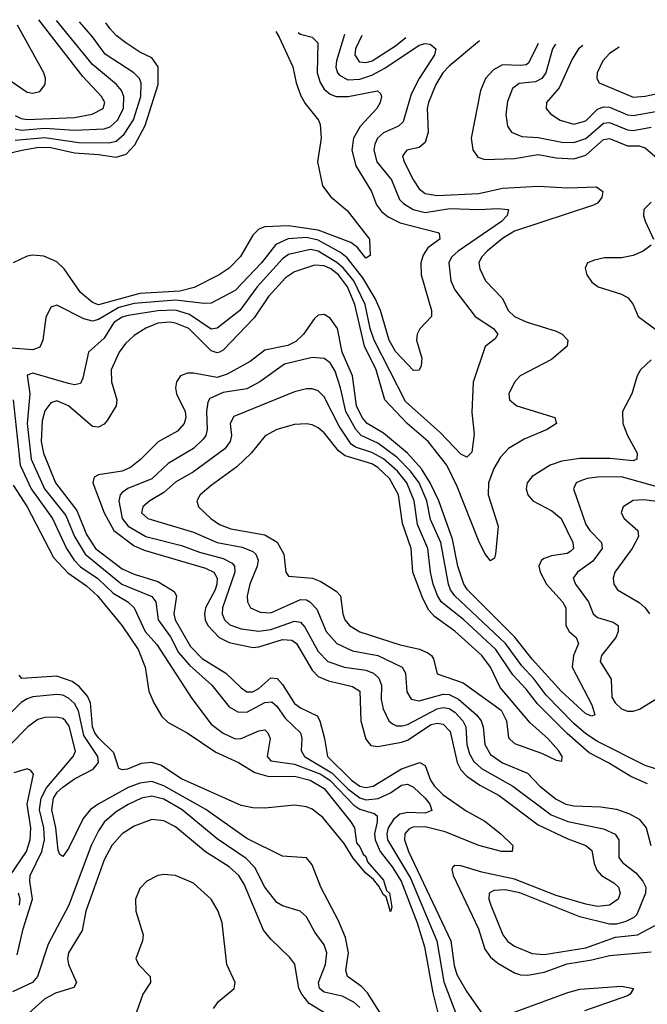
# Model space of a CAD drawing. Header units: inches. Extents: x 1308407 to 1441228, y 959628 to 1036311.
# Tile 225 of 256: x 1332305 to 1334417, y 1032256 to 1035568. Entities that reach past the tile are written whole.
import ezdxf

# ---------------------------------------------------------------- set-up
doc = ezdxf.new("R2010")
doc.units = ezdxf.units.IN
doc.header["$MEASUREMENT"] = 0
doc.layers.add('B3033', color=7, linetype='Continuous')

msp = doc.modelspace()

# ---------------------------------------------------------------- linework, layer by layer
at = {"layer": 'B3033', "color": 5}
for points, elevation in [([(1332130, 1035085.8), (1332312.2, 1035130), (1332370, 1035139.2), (1332410, 1035138.7), (1332490, 1035120), (1332570, 1035115.2), (1332630, 1035106.1), (1332663.8, 1035116.2), (1332692.6, 1035147.4), (1332727.8, 1035212.2), (1332771.3, 1035350), (1332771.4, 1035410), (1332750, 1035439.9), (1332710, 1035458.9), (1332662.9, 1035490), (1332630, 1035515), (1332610, 1035537.1), (1332594.6, 1035557.3)], 2520), ([(1332270, 1035365.6), (1332330, 1035325.1), (1332350, 1035320.9), (1332372.8, 1035327.2), (1332390.8, 1035350), (1332391.8, 1035370), (1332386.6, 1035390), (1332297.9, 1035550)], 2620), ([(1332290, 1035245.6), (1332310, 1035235.7), (1332330, 1035232.3), (1332490, 1035239.9), (1332549.4, 1035250.6), (1332586.5, 1035270), (1332591.2, 1035290), (1332581.1, 1035310), (1332517.3, 1035377.3), (1332369.9, 1035568.4)], 2580), ([(1332290, 1035201.3), (1332310, 1035197), (1332390, 1035203.6), (1332490, 1035197.1), (1332590, 1035201.6), (1332610, 1035208), (1332634, 1035230), (1332654.2, 1035270), (1332655.5, 1035310), (1332648.4, 1035330), (1332630.8, 1035350.8), (1332550, 1035417.1), (1332429.1, 1035565.5)], 2560), ([(1332290, 1035163.1), (1332390, 1035172.6), (1332504.2, 1035155.8), (1332606.4, 1035153.6), (1332630, 1035159.5), (1332656.9, 1035183.1), (1332688, 1035232), (1332712.8, 1035310), (1332714.4, 1035354.4), (1332708, 1035370), (1332689.2, 1035389.2), (1332592.9, 1035452.9), (1332550, 1035510.4), (1332506.3, 1035561.6)], 2540), ([(1333242, 1035525.4), (1333250, 1035520.1), (1333289.7, 1035509.7), (1333308.9, 1035490), (1333306, 1035390), (1333316.8, 1035356.8), (1333330, 1035335.1), (1333350, 1035317.4), (1333370.3, 1035310.3), (1333410.2, 1035309.8), (1333509.1, 1035329.1), (1333519.8, 1035319.8), (1333523.2, 1035310), (1333518.3, 1035290), (1333506.9, 1035270), (1333450.8, 1035209.2), (1333428.9, 1035170), (1333422.4, 1035130), (1333436.5, 1035076.5), (1333489.1, 1034990), (1333505.9, 1034945.9), (1333523.1, 1034923.1), (1333545.7, 1034905.7), (1333585.3, 1034885.3), (1333712.4, 1034852.4), (1333716.5, 1034850), (1333719.6, 1034830), (1333679.2, 1034800.8), (1333663.4, 1034776.6), (1333655.5, 1034750), (1333656.1, 1034710), (1333691, 1034590), (1333691.3, 1034570), (1333652, 1034528), (1333642.4, 1034510), (1333640.2, 1034490), (1333658, 1034430), (1333656, 1034404), (1333650, 1034389.4), (1333630, 1034388.7), (1333570, 1034452.1), (1333548.3, 1034490), (1333519, 1034590), (1333501.1, 1034630), (1333459.6, 1034699.6), (1333406.9, 1034766.9), (1333384.8, 1034784.8), (1333310, 1034826.3), (1333270, 1034835.2), (1333208.5, 1034831.5), (1333167.6, 1034812.4), (1333118.9, 1034750), (1333030, 1034656.9), (1332950, 1034615.3), (1332926.3, 1034613.7), (1332830, 1034624.8), (1332690, 1034614.2), (1332639.4, 1034600.6), (1332570, 1034559.7), (1332550, 1034554.8), (1332521.6, 1034561.6), (1332430, 1034608.2), (1332410, 1034600.9), (1332393.7, 1034566.3), (1332382.7, 1034490), (1332372.9, 1034467.1), (1332350, 1034457.9), (1332277, 1034463)], 2540), ([(1333167.2, 1035529.1), (1333178.9, 1035510), (1333223.9, 1035410), (1333235.7, 1035355.7), (1333251.8, 1035311.8), (1333266.4, 1035286.4), (1333311.3, 1035230), (1333316.2, 1035216.2), (1333319.7, 1035170), (1333307.9, 1035090), (1333324.2, 1035010), (1333352.6, 1034972.6), (1333406.9, 1034926.9), (1333482.6, 1034830), (1333484.7, 1034775.3), (1333470, 1034766.6), (1333442.2, 1034802.2), (1333419.1, 1034819.1), (1333310, 1034860.1), (1333210, 1034875.2), (1333130, 1034872), (1333110, 1034864), (1333090, 1034843.9), (1333048.6, 1034771.4), (1333010, 1034732.7), (1332976.8, 1034710), (1332892.5, 1034667.5), (1332844.3, 1034655.7), (1332710, 1034646.8), (1332570, 1034609.7), (1332550, 1034617.1), (1332510, 1034650.7), (1332455.1, 1034730), (1332430, 1034753.3), (1332387, 1034773), (1332350, 1034776.4), (1332330, 1034773), (1332283.8, 1034750)], 2520), ([(1333398.3, 1035518.2), (1333371, 1035430), (1333369.2, 1035409.2), (1333374.5, 1035390), (1333381.7, 1035381.7), (1333410, 1035365.8), (1333450, 1035368.4), (1333490, 1035382.2), (1333534.5, 1035405.5), (1333650, 1035482.2), (1333670, 1035488.8), (1333686.1, 1035486.1), (1333705.4, 1035470), (1333700.8, 1035450), (1333649.3, 1035370.7), (1333622.3, 1035317.7), (1333595.4, 1035224.6), (1333580.2, 1035210), (1333530, 1035187.7), (1333509.2, 1035170), (1333499.9, 1035150), (1333497.5, 1035130), (1333507.3, 1035090), (1333556.9, 1035030), (1333583.8, 1034963.8), (1333596.4, 1034950), (1333629.5, 1034930), (1333670, 1034919.7), (1333753.1, 1034933.1), (1333849.9, 1034930.1), (1333913.8, 1034933.8), (1333950.6, 1034930), (1333945.4, 1034910), (1333927, 1034890), (1333780.6, 1034790), (1333758.4, 1034770), (1333749.6, 1034750), (1333755.7, 1034690), (1333770, 1034660.2), (1333838, 1034570), (1333899.7, 1034530), (1333913.8, 1034510), (1333904.8, 1034495.2), (1333871.2, 1034468.8), (1333830.7, 1034349.3), (1333827, 1034247), (1333834.2, 1034174.2), (1333826.9, 1034113.1), (1333810, 1034096.3), (1333790, 1034107.1), (1333720.2, 1034180.2), (1333603.7, 1034283.7), (1333497.8, 1034490), (1333484.4, 1034530), (1333467.6, 1034610), (1333429.8, 1034690), (1333394, 1034734), (1333372.1, 1034752.1), (1333310, 1034790), (1333284.2, 1034795.8), (1333210, 1034778.7), (1333190, 1034763.5), (1333103.9, 1034670), (1333046.4, 1034590), (1332970, 1034531.1), (1332950, 1034527.6), (1332877.1, 1034577.1), (1332830, 1034591.2), (1332770, 1034589.1), (1332670, 1034573.8), (1332650, 1034567.7), (1332622.1, 1034550), (1332590, 1034497.6), (1332536.3, 1034450), (1332517.7, 1034362.3), (1332510, 1034344.8), (1332490, 1034339.9), (1332470, 1034344.1), (1332350, 1034379.6), (1332330, 1034372.9), (1332339.9, 1034310), (1332330.7, 1034210), (1332344, 1034090), (1332388.4, 1033990), (1332460.4, 1033900.4), (1332490, 1033829.6), (1332525.5, 1033770), (1332649.4, 1033669.4), (1332750, 1033627.9), (1332762.9, 1033610), (1332771, 1033550), (1332812.4, 1033492.4), (1332839.6, 1033439.6), (1332877.2, 1033397.2), (1332952, 1033330), (1333010, 1033257), (1333039.7, 1033239.7), (1333070, 1033238.8), (1333130, 1033271.9), (1333153.7, 1033273.7), (1333170, 1033259.3), (1333198.6, 1033218.6), (1333250.1, 1033170), (1333254.3, 1033150), (1333252.2, 1033110), (1333263.5, 1033090), (1333355.3, 1033035.3), (1333410, 1032981.2), (1333450, 1032950.8), (1333470, 1032944.1), (1333511.4, 1032948.6), (1333552.8, 1032967.2), (1333590, 1032993.9), (1333610, 1032996.7), (1333630, 1032986.2), (1333669.2, 1032950), (1333685.4, 1032930), (1333691.8, 1032908.2), (1333670, 1032899.6), (1333610, 1032901.7), (1333584.1, 1032895.9), (1333562.6, 1032877.4), (1333545.5, 1032850), (1333541.2, 1032830), (1333543.4, 1032810), (1333620.4, 1032680.4), (1333708.8, 1032470), (1333732.3, 1032332.3), (1333787.4, 1032187.4)], 2560), ([(1333852.7, 1035497.6), (1333750, 1035412.2), (1333728.8, 1035390), (1333705.5, 1035350), (1333680.6, 1035290), (1333676.2, 1035270), (1333679.5, 1035190), (1333670, 1035154.8), (1333650, 1035138.9), (1333607.9, 1035130), (1333592.9, 1035110), (1333598.6, 1035090), (1333630, 1035028.8), (1333650, 1034998.9), (1333670, 1034984.1), (1333710, 1034976.5), (1333850, 1034984), (1333930, 1035001.1), (1334050, 1035008.2), (1334150, 1035002.3), (1334246, 1035006), (1334267.8, 1034990), (1334264.1, 1034970), (1334250, 1034950.9), (1334236.1, 1034943.9), (1333970, 1034857), (1333930, 1034831.8), (1333878.1, 1034790), (1333858.9, 1034770), (1333850.8, 1034750), (1333854, 1034730), (1333872.9, 1034690), (1333930.1, 1034630), (1333949, 1034590), (1333970, 1034570.1), (1334010, 1034552.2), (1334110, 1034520.5), (1334130.2, 1034510), (1334149.3, 1034490), (1334147.2, 1034470), (1334094.5, 1034425.5), (1333989.4, 1034370), (1333970, 1034348.7), (1333951.5, 1034310), (1333953.2, 1034290), (1333977.8, 1034270), (1334105.5, 1034230), (1334111.7, 1034210), (1334080.2, 1034190), (1334003.1, 1034156.9), (1333950, 1034125.4), (1333923, 1034097), (1333900.9, 1034059.1), (1333882.8, 1034010), (1333881.3, 1033970), (1333915.8, 1033864.2), (1333906.7, 1033770), (1333903.1, 1033756.9), (1333890, 1033747.7), (1333870, 1033773.1), (1333850, 1033814.4), (1333777.8, 1033997.8), (1333742.6, 1034070), (1333680.2, 1034150), (1333609.4, 1034210), (1333533.9, 1034290), (1333504.4, 1034390), (1333465.1, 1034470), (1333432.5, 1034610), (1333407.9, 1034670), (1333377.8, 1034710), (1333352.1, 1034730), (1333330, 1034739.9), (1333296.9, 1034743.1), (1333230, 1034720.1), (1333200, 1034700), (1333143, 1034637), (1333094.8, 1034565.2), (1332990, 1034456.2), (1332977.6, 1034450), (1332970, 1034447.2), (1332950, 1034454.7), (1332873.9, 1034530), (1332830, 1034547.4), (1332810, 1034550.8), (1332770, 1034548), (1332730, 1034530.6), (1332690, 1034506.3), (1332661.1, 1034478.9), (1332640.1, 1034450), (1332613.6, 1034390), (1332614.5, 1034350), (1332632, 1034290), (1332629.5, 1034270), (1332600.1, 1034219.9), (1332590, 1034207.5), (1332570, 1034197.2), (1332550, 1034199.6), (1332470, 1034269.2), (1332430, 1034286.4), (1332410, 1034279.9), (1332390, 1034252.1), (1332380.9, 1034219.1), (1332377, 1034150), (1332385.4, 1034110), (1332425.7, 1034010), (1332497, 1033917), (1332530, 1033836.6), (1332560.8, 1033790), (1332650, 1033720.9), (1332690, 1033703.2), (1332770, 1033678.1), (1332824.8, 1033644.8), (1332832.6, 1033630), (1332824.1, 1033570), (1332828.4, 1033550), (1332879.9, 1033459.9), (1332919.2, 1033419.2), (1332999.1, 1033370), (1333050, 1033320.3), (1333070, 1033307.4), (1333090, 1033307.1), (1333110, 1033318.5), (1333150, 1033354), (1333172.2, 1033352.2), (1333190, 1033332.6), (1333230, 1033268.5), (1333250, 1033253.1), (1333306.3, 1033226.3), (1333315.4, 1033210), (1333331.2, 1033150), (1333341.3, 1033090), (1333421.8, 1033010), (1333450, 1032990.1), (1333470, 1032986), (1333494.7, 1032990), (1333590, 1033048.8), (1333651.8, 1033070), (1333670, 1033059.7), (1333687.5, 1033010), (1333700.6, 1032990), (1333730, 1032961.4), (1333807.1, 1032907.1), (1333870, 1032871.8), (1333924.7, 1032830), (1333964.8, 1032790), (1333962.4, 1032770), (1333926.9, 1032770), (1333850, 1032790.6), (1333736.6, 1032836.6), (1333670, 1032853.1), (1333627.9, 1032852.1), (1333614.5, 1032845.5), (1333601.5, 1032830), (1333599.9, 1032810), (1333613.6, 1032770), (1333756.3, 1032470), (1333767.1, 1032387.1), (1333776.5, 1032356.5), (1333810, 1032298.1), (1333862.8, 1032222.8)], 2580), ([(1333457, 1035515.5), (1333435.6, 1035470), (1333433.2, 1035450), (1333447.1, 1035427.1), (1333470, 1035424.1), (1333491.5, 1035430), (1333570, 1035479.9), (1333604.4, 1035508.8)], 2580), ([(1334049.7, 1035488.7), (1334017.6, 1035422.4), (1334010, 1035416.7), (1333990, 1035414.5), (1333930, 1035416.5), (1333900.1, 1035399.9), (1333872.8, 1035370), (1333856, 1035330), (1333824.2, 1035170), (1333830.1, 1035130.1), (1333846.4, 1035106.4), (1333870, 1035098.6), (1333970, 1035101.4), (1334050, 1035115.3), (1334110, 1035103.7), (1334170, 1035100.1), (1334210, 1035112.1), (1334270, 1035164.8), (1334290, 1035169.1), (1334350, 1035144.3), (1334390, 1035143.5), (1334410, 1035136.8), (1334450, 1035102.5)], 2620), ([(1334108.7, 1035486), (1334098.3, 1035470), (1334075.2, 1035390), (1334062.7, 1035370), (1334041, 1035359), (1333986.3, 1035353.7), (1333963.4, 1035336.6), (1333946.4, 1035293.6), (1333941.3, 1035250), (1333946.3, 1035210), (1333960.7, 1035190), (1333995.5, 1035175.5), (1334050, 1035172.1), (1334130, 1035156.6), (1334170, 1035154.9), (1334210, 1035168.9), (1334270, 1035220.1), (1334290, 1035222.9), (1334350, 1035197.6), (1334370, 1035195.8), (1334430, 1035207.3)], 2640), ([(1334199.8, 1035481.9), (1334186, 1035470), (1334164.1, 1035435.9), (1334120.4, 1035339.6), (1334078.5, 1035290), (1334077.1, 1035270), (1334091.2, 1035251.2), (1334123.6, 1035230), (1334170, 1035217.3), (1334210, 1035228), (1334250, 1035267), (1334270, 1035275.4), (1334290, 1035274), (1334350, 1035248.3), (1334370, 1035245.7), (1334490, 1035267.7)], 2660), ([(1334322.2, 1035476.3), (1334290, 1035454.6), (1334267.7, 1035430), (1334248.2, 1035390), (1334247.1, 1035370), (1334255.7, 1035355.8), (1334370, 1035308.2), (1334410, 1035310.9), (1334510, 1035332.7), (1334550, 1035331.2), (1334610, 1035291.3), (1334625.8, 1035285.8), (1334687.7, 1035272.3), (1334750, 1035266.9), (1334810, 1035269.4), (1334870, 1035280.1), (1334893.9, 1035290), (1334910, 1035303.4), (1334926.9, 1035330), (1334926.6, 1035350), (1334907.5, 1035430), (1334906.4, 1035449.9)], 2680), ([(1334430, 1034954.1), (1334405.5, 1034930), (1334404.2, 1034910), (1334410, 1034890.3), (1334437.7, 1034830)], 2620), ([(1334430.1, 1034810), (1334403.7, 1034790), (1334370, 1034775.5), (1334330, 1034767.5), (1334273.1, 1034766.9), (1334240, 1034760), (1334215.5, 1034750), (1334207.8, 1034732.2), (1334213.8, 1034710), (1334230, 1034685.8), (1334252.2, 1034670), (1334330, 1034645.6), (1334352.6, 1034632.6), (1334369.4, 1034610), (1334386.4, 1034570), (1334466.9, 1034510)], 2620), ([(1334430, 1034424.4), (1334394.4, 1034390), (1334383.5, 1034370), (1334365.3, 1034310), (1334333.2, 1034250), (1334335.4, 1034210), (1334350.5, 1034170), (1334383.2, 1034110), (1334382.3, 1034090), (1334370, 1034084.7), (1334292.2, 1034092.2), (1334190, 1034092), (1334130, 1034083.7), (1334090, 1034069.5), (1334030, 1034031.9), (1334013.2, 1034010), (1334009.1, 1033990), (1334015.1, 1033970), (1334032.5, 1033950), (1334096.4, 1033916.4), (1334127.1, 1033890), (1334166.7, 1033810), (1334168.9, 1033790), (1334159.5, 1033780.5), (1334147.1, 1033772.9), (1334095.1, 1033764.9), (1334070, 1033756.3), (1334061.3, 1033750), (1334052.4, 1033730), (1334056.2, 1033710), (1334077.8, 1033670), (1334131.5, 1033610), (1334142.9, 1033590), (1334142.9, 1033530), (1334154.6, 1033510), (1334177.6, 1033490), (1334185.1, 1033470), (1334168.5, 1033430), (1334164.1, 1033390), (1334230, 1033263.6), (1334241.1, 1033230), (1334230, 1033225), (1334210, 1033233.2), (1334127.6, 1033310), (1334030, 1033417.4), (1333971.2, 1033491.2), (1333812, 1033650), (1333799.9, 1033670), (1333779.6, 1033730), (1333761.3, 1033821.3), (1333715.7, 1033950), (1333686.8, 1034010), (1333657.2, 1034057.2), (1333610.7, 1034110), (1333530, 1034177.3), (1333474.3, 1034210), (1333458.1, 1034230), (1333439, 1034270), (1333425.4, 1034370), (1333390.4, 1034450), (1333375, 1034530), (1333350, 1034564.1), (1333330, 1034576.2), (1333310, 1034574), (1333297, 1034563), (1333260.4, 1034510), (1333234.4, 1034485.6), (1333207.1, 1034472.9), (1333130, 1034456.4), (1333081.2, 1034418.8), (1333003.7, 1034376.3), (1332970, 1034364.7), (1332890, 1034379.9), (1332870, 1034379.9), (1332846.2, 1034370), (1332832.7, 1034350), (1332829.1, 1034330), (1332832.7, 1034310), (1332862, 1034250), (1332864, 1034230), (1332858.9, 1034210), (1332836.2, 1034183.8), (1332771.6, 1034148.4), (1332711.4, 1034088.6), (1332677.6, 1034062.4), (1332650, 1034049.6), (1332570, 1034036.9), (1332556.2, 1034030), (1332551.9, 1034010), (1332589.1, 1033910), (1332622.2, 1033850), (1332690, 1033798.5), (1332724.4, 1033784.4), (1332930, 1033723.2), (1332958.2, 1033710), (1332969.7, 1033690), (1332969, 1033670), (1332963.2, 1033650), (1332930.3, 1033590), (1332926.6, 1033570), (1332929.2, 1033550), (1332938.7, 1033530), (1332976.5, 1033490), (1333010, 1033473.9), (1333090, 1033456.4), (1333110, 1033458.3), (1333190, 1033483.1), (1333221.3, 1033481.3), (1333236.3, 1033470), (1333290, 1033380.1), (1333310, 1033358.8), (1333344.6, 1033344.6), (1333425.5, 1033325.5), (1333449.5, 1033310), (1333452.8, 1033210), (1333470, 1033147.8), (1333486.4, 1033126.4), (1333510, 1033123), (1333590, 1033137.8), (1333610, 1033144.8), (1333690, 1033197.1), (1333710, 1033201.9), (1333730, 1033199.2), (1333753.6, 1033173.6), (1333777.6, 1033070), (1333790, 1033045.5), (1333810, 1033023.3), (1333853.5, 1032993.5), (1333918.8, 1032958.8), (1334050, 1032859.8), (1334150, 1032812.5), (1334210.2, 1032790), (1334230, 1032774.1), (1334238, 1032730), (1334247, 1032707), (1334263.6, 1032690), (1334304.7, 1032664.7), (1334320.5, 1032650), (1334325.5, 1032630), (1334318.6, 1032610), (1334290, 1032589.9), (1334250, 1032585.5), (1334210, 1032593.1), (1334110, 1032622.4), (1333970, 1032677.2), (1333860.8, 1032700.8), (1333790, 1032722.5), (1333770, 1032723.2), (1333762.7, 1032717.3), (1333759.1, 1032710), (1333763.7, 1032690), (1333849.1, 1032510), (1333870, 1032442.2), (1333890, 1032414.4), (1333914.3, 1032394.3), (1333970, 1032361.7), (1333990, 1032355.2), (1334014.7, 1032354.7), (1334070, 1032364.6), (1334147.3, 1032392.7), (1334230, 1032405.4), (1334290, 1032420.2), (1334430, 1032433)], 2620), ([(1334470, 1033040.5), (1334410, 1033059.4), (1334250, 1033140.6), (1334210, 1033165.8), (1334170, 1033200.4), (1334076.6, 1033296.6), (1334036.6, 1033350), (1333994.9, 1033394.9), (1333940.2, 1033470), (1333769.3, 1033630), (1333755.2, 1033650), (1333747.9, 1033670), (1333722.7, 1033810), (1333687.2, 1033887.2), (1333675, 1033950), (1333649, 1034010), (1333620.8, 1034050), (1333575.6, 1034095.6), (1333510, 1034144.2), (1333453.8, 1034170), (1333436.1, 1034190), (1333402.2, 1034250), (1333384.5, 1034330), (1333366.6, 1034386.6), (1333350, 1034413.8), (1333330, 1034428.5), (1333290, 1034431.8), (1333196.5, 1034410), (1333113.7, 1034350), (1333070, 1034327.2), (1332990, 1034313.8), (1332945.4, 1034294.6), (1332938.7, 1034281.3), (1332933.8, 1034250), (1332936.4, 1034190), (1332931.4, 1034170), (1332922.9, 1034157.1), (1332890, 1034126), (1332804.7, 1034075.3), (1332750, 1034024.3), (1332668.6, 1033991.4), (1332650, 1033978.2), (1332642.8, 1033970), (1332638.5, 1033950), (1332650.4, 1033890), (1332670, 1033864.3), (1332730, 1033830.1), (1332850, 1033799.2), (1332910, 1033777.3), (1332990, 1033755.8), (1333019.9, 1033739.9), (1333028.4, 1033730), (1333029.4, 1033710), (1332988, 1033590), (1332986.5, 1033570), (1332994.1, 1033550), (1333012.7, 1033532.7), (1333050, 1033519.8), (1333110, 1033511.2), (1333150, 1033516.9), (1333230, 1033544.9), (1333250, 1033542.1), (1333265.2, 1033525.2), (1333310, 1033443.4), (1333342.7, 1033410), (1333398.3, 1033390), (1333470, 1033380.7), (1333496, 1033370), (1333513.8, 1033353.8), (1333522.7, 1033330), (1333521.6, 1033281.6), (1333527.9, 1033250), (1333547.9, 1033210), (1333559.9, 1033199.9), (1333573.5, 1033193.5), (1333592.6, 1033192.6), (1333610, 1033197.6), (1333710, 1033250.7), (1333730, 1033255.2), (1333750, 1033251.8), (1333770, 1033238.6), (1333796.9, 1033210), (1333806.1, 1033190), (1333810.1, 1033130), (1333818.5, 1033098.5), (1333833.4, 1033073.4), (1333859, 1033050), (1333964.4, 1032990), (1334093.4, 1032893.4), (1334150, 1032871.2), (1334270, 1032846.3), (1334309, 1032829), (1334321.9, 1032810), (1334321.3, 1032750), (1334333.7, 1032733.7), (1334378.7, 1032698.7), (1334402.7, 1032670), (1334412.2, 1032650), (1334411.6, 1032630), (1334381.8, 1032558.2), (1334371.8, 1032548.2), (1334345.2, 1032534.8), (1334313.6, 1032526.4), (1334290, 1032525.4), (1334190, 1032550.4), (1333988.8, 1032631.2), (1333938.6, 1032641.4), (1333900.9, 1032639.1), (1333885.4, 1032630), (1333884.4, 1032610), (1333890.6, 1032590), (1333930.6, 1032490), (1333948, 1032468), (1333970, 1032451.6), (1334030, 1032427.3), (1334070, 1032423.7), (1334210, 1032446.6), (1334310, 1032482.4), (1334384.5, 1032490), (1334490, 1032546.6)], 2640), ([(1334417.5, 1032997.5), (1334362.3, 1033022.3), (1334284.6, 1033070), (1334222, 1033102), (1334147.3, 1033167.3), (1334047.3, 1033267.3), (1334010, 1033316.5), (1333965.1, 1033365.1), (1333907.5, 1033450), (1333799.9, 1033550), (1333723.7, 1033610), (1333710.9, 1033630.9), (1333697, 1033670), (1333687.3, 1033710), (1333678.3, 1033790), (1333644.1, 1033870), (1333632.4, 1033950), (1333608.2, 1034010), (1333576.7, 1034050), (1333530, 1034090.7), (1333490, 1034112.7), (1333434.8, 1034130), (1333420.9, 1034140.9), (1333380.8, 1034200.8), (1333330, 1034299.4), (1333310, 1034320.2), (1333290, 1034326.7), (1333270, 1034326.5), (1333230, 1034317.1), (1333026.1, 1034233.9), (1333013, 1034210), (1333017.7, 1034170), (1333013.3, 1034150), (1332995, 1034125), (1332890, 1034047.8), (1332830, 1034013), (1332790, 1033977.8), (1332743.5, 1033950), (1332719.8, 1033930), (1332715.3, 1033910), (1332736.9, 1033890), (1332890, 1033845), (1332970, 1033810), (1333054, 1033794), (1333090, 1033778.9), (1333100.4, 1033770), (1333107.5, 1033750), (1333103.9, 1033730), (1333079.7, 1033670), (1333070.7, 1033630.7), (1333071.3, 1033610), (1333082.2, 1033590), (1333114.9, 1033574.9), (1333150, 1033572.8), (1333250, 1033618.3), (1333270, 1033616.7), (1333281.7, 1033610), (1333305, 1033585), (1333336.9, 1033510), (1333372.5, 1033470), (1333425.4, 1033445.4), (1333510, 1033429.2), (1333592.5, 1033390), (1333603.9, 1033370), (1333607.7, 1033307.7), (1333622.9, 1033282.9), (1333650, 1033277.1), (1333730, 1033299.5), (1333750, 1033298.9), (1333782.3, 1033282.3), (1333841.9, 1033230), (1333857.7, 1033210), (1333865.1, 1033190), (1333870.4, 1033130), (1333890, 1033096.9), (1333930, 1033069.1), (1334013.5, 1033033.5), (1334056, 1032990), (1334110, 1032946.3), (1334142.7, 1032930), (1334170, 1032923.7), (1334260.8, 1032920.8), (1334313, 1032913), (1334357.1, 1032897.1), (1334390, 1032879.2), (1334413.5, 1032850), (1334429.5, 1032790)], 2660), ([(1332283.2, 1034290), (1332306.9, 1034070), (1332344, 1033990), (1332415.2, 1033890), (1332462.9, 1033790), (1332488.6, 1033750), (1332510, 1033728.2), (1332568.1, 1033688.1), (1332619.4, 1033639.4), (1332669.1, 1033610), (1332690.5, 1033590.5), (1332727.8, 1033510), (1332766.8, 1033466.8), (1332884.5, 1033284.5), (1332950, 1033198.9), (1332990, 1033167.9), (1333030, 1033149.4), (1333050, 1033150.8), (1333110, 1033176.4), (1333130, 1033179.4), (1333139.8, 1033170), (1333148.3, 1033150), (1333137.7, 1033090), (1333150, 1033074.8), (1333230, 1033064.2), (1333318.8, 1033030), (1333350, 1033009.3), (1333430, 1032925.7), (1333450, 1032912.3), (1333497.7, 1032897.8), (1333508.1, 1032890), (1333508.6, 1032870), (1333499.5, 1032830), (1333501, 1032810), (1333517.9, 1032770), (1333558.5, 1032718.5), (1333589.4, 1032670), (1333642.5, 1032530), (1333667.3, 1032450), (1333695.4, 1032295.4), (1333731.7, 1032151.7)], 2540), ([(1334450, 1033996.6), (1334330, 1034030.6), (1334250.5, 1034029.5), (1334214.6, 1034025.4), (1334190, 1034016.5), (1334178.3, 1034010), (1334168.3, 1033990), (1334210.6, 1033870), (1334223.3, 1033850), (1334262.5, 1033810), (1334265.5, 1033790), (1334233.5, 1033746.5), (1334182.6, 1033710), (1334167.9, 1033690), (1334175.1, 1033670), (1334219.2, 1033610), (1334234.6, 1033570), (1334250, 1033557), (1334302.1, 1033542.1), (1334318.7, 1033530), (1334319.6, 1033510), (1334311.1, 1033490), (1334262.7, 1033430), (1334258.6, 1033410), (1334295.1, 1033350), (1334298.3, 1033290), (1334308.8, 1033270), (1334330, 1033250.1), (1334350, 1033242.7), (1334370, 1033242.6), (1334391, 1033249), (1334470, 1033297.2)], 2640), ([(1332283.1, 1034003.1), (1332330.1, 1033930), (1332419.4, 1033759.4), (1332467.3, 1033707.3), (1332530, 1033663.7), (1332567.2, 1033630), (1332650, 1033528.9), (1332703.6, 1033450), (1332727.1, 1033390), (1332739.4, 1033310), (1332756.6, 1033270), (1332783.9, 1033223.9), (1332804.6, 1033204.6), (1332869.1, 1033170), (1332964.8, 1033104.8), (1333041.3, 1033070), (1333096, 1033036), (1333143.1, 1033023.1), (1333230, 1033023.4), (1333282.6, 1033010), (1333330, 1032981.7), (1333419.4, 1032870), (1333432.1, 1032850), (1333439.1, 1032799.1), (1333450, 1032786.4), (1333460.9, 1032760.9), (1333470, 1032753.6), (1333475.7, 1032735.7), (1333530, 1032674.3), (1333539.6, 1032639.6), (1333550, 1032630.6), (1333557.3, 1032582.7), (1333552.7, 1032567.3), (1333538, 1032618), (1333530, 1032624), (1333513.8, 1032653.8), (1333496, 1032676), (1333470, 1032697), (1333427.7, 1032747.7), (1333397.2, 1032797.2), (1333325, 1032885), (1333290, 1032912.4), (1333270, 1032920.4), (1333230, 1032925.7), (1333130, 1032916), (1333090, 1032917.6), (1333050, 1032925.3), (1332850, 1033014.9), (1332780.4, 1033060.4), (1332750, 1033069.4), (1332713.8, 1033066.2), (1332667.5, 1033047.5), (1332650, 1033044.5), (1332638.7, 1033050), (1332622, 1033102), (1332570, 1033152.8), (1332558.5, 1033170), (1332550, 1033190), (1332543.8, 1033270), (1332533.3, 1033293.3), (1332505.5, 1033325.5), (1332481.9, 1033341.9), (1332430, 1033359.9), (1332312.5, 1033352.5), (1332303.2, 1033363.2)], 2520), ([(1334490, 1033942.1), (1334406.8, 1033953.2), (1334370, 1033951.4), (1334336.1, 1033930), (1334329.2, 1033910), (1334339, 1033890), (1334385.6, 1033850), (1334388, 1033830), (1334366.5, 1033790), (1334308.4, 1033710), (1334302.2, 1033690), (1334304.4, 1033670), (1334316.9, 1033650), (1334390, 1033607.7), (1334410.1, 1033590.1), (1334424.2, 1033570)], 2660), ([(1333521.6, 1032221.6), (1333475.4, 1032295.4), (1333455.7, 1032315.7), (1333408.8, 1032350), (1333402.2, 1032370), (1333411.7, 1032430), (1333401.3, 1032481.3), (1333377.6, 1032537.6), (1333319, 1032650), (1333290, 1032725.3), (1333270, 1032748.9), (1333190, 1032755), (1333070, 1032814), (1332931.9, 1032911.9), (1332790, 1032990.8), (1332750, 1033005.4), (1332710, 1033000.4), (1332670, 1032985.2), (1332569.4, 1032930), (1332542.8, 1032910), (1332518.6, 1032881.4), (1332470, 1032780.3), (1332450, 1032753), (1332440.7, 1032760.7), (1332434.7, 1032774.7), (1332426.9, 1032850), (1332413.2, 1032910), (1332419.2, 1032950), (1332431.9, 1032970), (1332450, 1032986.6), (1332490, 1033014.9), (1332552.7, 1033047.3), (1332570.2, 1033070), (1332567.7, 1033090), (1332520.7, 1033160.7), (1332503.2, 1033243.2), (1332490, 1033268.3), (1332470, 1033286.5), (1332450, 1033295.9), (1332430, 1033298.7), (1332350, 1033290.3), (1332330, 1033284.3), (1332310, 1033271.4), (1332250, 1033211.3)], 2540), ([(1332296.8, 1032423.2), (1332317.4, 1032510), (1332348.8, 1032610), (1332339.6, 1032670), (1332340.7, 1032690), (1332379.5, 1032770), (1332388.6, 1032810), (1332386.7, 1032850), (1332371.6, 1032910), (1332377.3, 1032950), (1332395.7, 1032984.3), (1332485.6, 1033090), (1332492.5, 1033107.5), (1332471.7, 1033191.7), (1332459, 1033210), (1332450, 1033217.7), (1332430, 1033222.5), (1332390, 1033221.1), (1332365.8, 1033214.2), (1332332.4, 1033190), (1332271.7, 1033128.3)], 2560), ([(1332273.5, 1032690), (1332328.6, 1032770), (1332340.3, 1032810), (1332342.5, 1032850), (1332330.6, 1032930), (1332351.7, 1033030), (1332343, 1033043), (1332330, 1033047.9), (1332285.6, 1033034.4)], 2580), ([(1333450, 1032245.5), (1333430, 1032263.4), (1333390, 1032283.7), (1333330, 1032297.4), (1333313.7, 1032310), (1333310.8, 1032330), (1333333.9, 1032390), (1333338.7, 1032430), (1333330, 1032456.5), (1333298.9, 1032498.9), (1333270, 1032550.8), (1333249.3, 1032569.2), (1333190, 1032587), (1333170, 1032599.1), (1333130, 1032649.9), (1333096.6, 1032716.6), (1333067, 1032747), (1332970, 1032812.4), (1332852, 1032910), (1332790, 1032946.9), (1332750, 1032956.7), (1332715, 1032950), (1332670, 1032928.3), (1332630, 1032904.2), (1332590, 1032869.4), (1332570, 1032839.9), (1332545.8, 1032790), (1332470.6, 1032589.4), (1332401.2, 1032458.8), (1332365, 1032350), (1332348.3, 1032330), (1332281.3, 1032298.7)], 2560), ([(1333359.8, 1032210), (1333279.5, 1032259.5), (1333254.2, 1032290), (1333245.1, 1032310), (1333230.8, 1032390.8), (1333214.3, 1032414.3), (1333150, 1032475.6), (1333125.7, 1032505.7), (1333060.6, 1032660.6), (1333043.1, 1032690), (1333010, 1032718.8), (1332930, 1032768.9), (1332830, 1032853.2), (1332790, 1032873.3), (1332750, 1032877.9), (1332690, 1032855.8), (1332650, 1032829.4), (1332615.5, 1032790), (1332590, 1032742.4), (1332527.3, 1032570), (1332515.9, 1032504.1), (1332469.7, 1032430), (1332465.6, 1032410), (1332469.3, 1032390), (1332496.1, 1032330), (1332487.6, 1032312.4), (1332426.3, 1032293.7), (1332390, 1032275.1), (1332230, 1032132.8)], 2580), ([(1332957.6, 1032242.4), (1332974.3, 1032265.7), (1333026.8, 1032310), (1333030.6, 1032330), (1333002.3, 1032390), (1332986.6, 1032530), (1332973.6, 1032570), (1332949.5, 1032610), (1332890, 1032664.3), (1332830.1, 1032689.9), (1332790, 1032693.3), (1332770.1, 1032689.9), (1332732.7, 1032670), (1332710, 1032645.8), (1332694.6, 1032610), (1332695.7, 1032570), (1332720.3, 1032490), (1332718.9, 1032470), (1332696.6, 1032410), (1332705, 1032390), (1332744.8, 1032350), (1332745.7, 1032330), (1332720.1, 1032290), (1332698.2, 1032230)], 2620), ([(1332304.8, 1032590), (1332307.1, 1032610), (1332301.1, 1032630)], 2580), ([(1333930, 1032215.2), (1334150, 1032296.4), (1334190, 1032307.4), (1334330, 1032317.5), (1334370.3, 1032310), (1334359, 1032290), (1334350, 1032285.3), (1334206, 1032234)], 2580)]:
    msp.add_lwpolyline(points, dxfattribs=dict(at, elevation=elevation))
at = {"layer": 'B3033', "color": 5, "elevation": 2680}
msp.add_lwpolyline([(1333270, 1034208.7), (1333230, 1034206.4), (1333170.5, 1034189.5), (1333131.7, 1034168.3), (1333084, 1034110), (1333036.1, 1034063.9), (1332950, 1034002), (1332913.1, 1033970), (1332901.1, 1033950), (1332906.4, 1033930), (1332948.9, 1033890), (1332977.6, 1033870), (1333015.4, 1033855.4), (1333130, 1033835.2), (1333171.2, 1033811.2), (1333193.9, 1033770), (1333201.1, 1033710), (1333210, 1033696), (1333290.1, 1033690.1), (1333318.9, 1033678.9), (1333370, 1033646.4), (1333385.3, 1033630), (1333392.2, 1033570), (1333399.3, 1033550), (1333414.6, 1033530), (1333450, 1033509.7), (1333585.5, 1033465.5), (1333651, 1033451), (1333679.1, 1033439.1), (1333691.5, 1033430), (1333698.1, 1033418.1), (1333710, 1033367.8), (1333797.4, 1033337.4), (1333925.3, 1033245.3), (1333943.7, 1033210), (1333950, 1033152.7), (1333970, 1033133.5), (1334061.5, 1033101.5), (1334110, 1033078), (1334130, 1033074), (1334130.8, 1033090), (1334118.4, 1033110), (1334082, 1033150), (1334022.6, 1033202.6), (1333922.4, 1033322.4), (1333889, 1033390), (1333860.5, 1033430), (1333770, 1033511.1), (1333700.9, 1033560.9), (1333682.3, 1033582.3), (1333661.8, 1033621.8), (1333628.6, 1033710), (1333622.3, 1033790), (1333593.1, 1033873.1), (1333579.6, 1033970), (1333550, 1034025.3), (1333510, 1034062.5), (1333490, 1034073.9), (1333400.8, 1034100.8), (1333378.5, 1034118.5), (1333330, 1034178.5), (1333310, 1034195.8), (1333290, 1034205.4)], close=True, dxfattribs=at)

doc.saveas('drawing.dxf')
